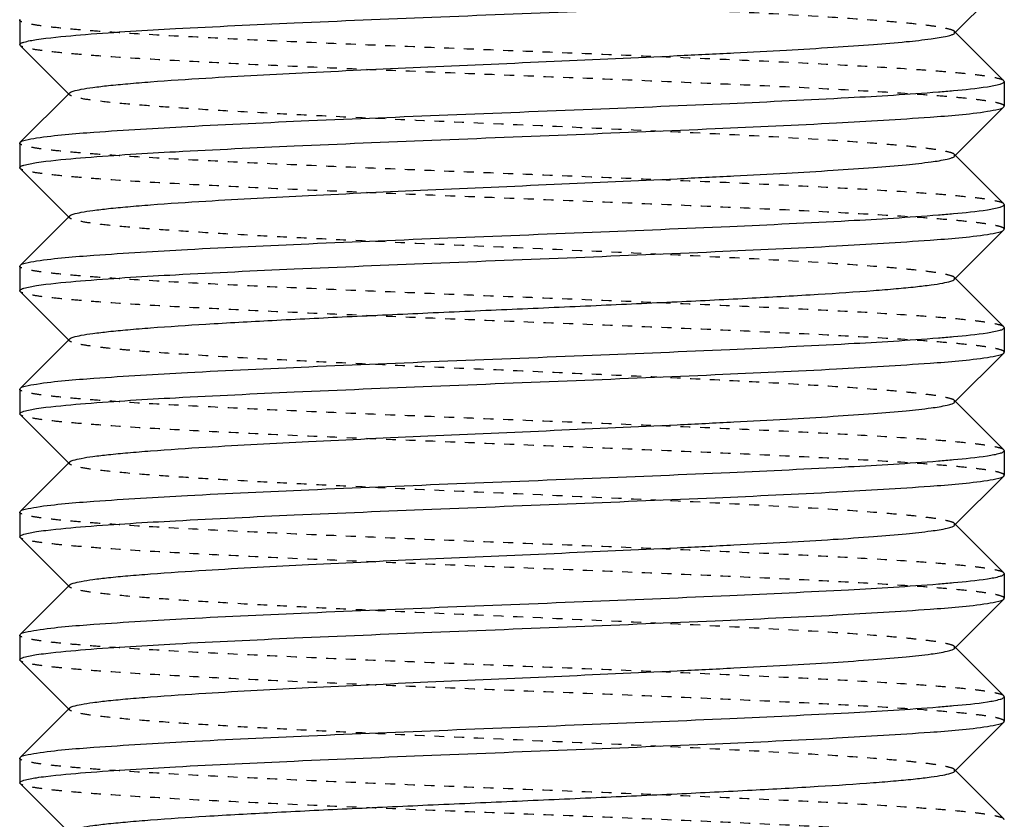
# Model space of a CAD drawing. Header units: millimetres. Extents: x -24622 to 2314, y -1603 to 2287.
# Tile 32 of 236: x -2708.81 to -2698.81, y 818.47 to 826.59. Entities that reach past the tile are written whole.
import ezdxf

# ---------------------------------------------------------------- set-up
doc = ezdxf.new("R2010")
doc.units = ezdxf.units.MM
doc.linetypes.add('HIDDEN', pattern=[0.2, 0.1, -0.1])
doc.layers.add('02___PRT_ALL_AXES', color=7, linetype='Continuous')
doc.layers.add('DEFAULT_2', color=8, linetype='HIDDEN')

msp = doc.modelspace()

# ---------------------------------------------------------------- linework, layer by layer
at = {"color": 7, "linetype": 'Continuous'}
for p, q in [((-2699.312, 826.4532), (-2698.8115, 826.9541)), ((-2708.8076, 826.587), (-2708.8036, 826.5949)), ((-2698.8115, 825.9699), (-2699.312, 826.4708)), ((-2708.8036, 826.3291), (-2708.3032, 825.8282)), ((-2698.8076, 825.962), (-2698.8076, 825.712)), ((-2708.3032, 825.8458), (-2708.8036, 825.3449)), ((-2699.312, 825.2032), (-2698.8115, 825.7041)), ((-2698.8115, 825.7041), (-2698.8076, 825.712)), ((-2708.8076, 825.337), (-2708.8036, 825.3449)), ((-2708.8076, 825.337), (-2708.8076, 825.087)), ((-2698.8115, 824.7199), (-2699.312, 825.2208)), ((-2708.8036, 825.0791), (-2708.3032, 824.5782)), ((-2698.8076, 824.712), (-2698.8076, 824.462)), ((-2708.3032, 824.5958), (-2708.8036, 824.0949)), ((-2699.312, 823.9532), (-2698.8115, 824.4541)), ((-2698.8115, 824.4541), (-2698.8076, 824.462)), ((-2708.8076, 824.087), (-2708.8036, 824.0949)), ((-2708.8076, 824.087), (-2708.8076, 823.837)), ((-2698.8115, 823.4699), (-2699.312, 823.9708)), ((-2708.8036, 823.8291), (-2708.3032, 823.3282)), ((-2698.8076, 823.462), (-2698.8076, 823.212)), ((-2708.3032, 823.3458), (-2708.8036, 822.8449)), ((-2699.312, 822.7032), (-2698.8115, 823.2041)), ((-2698.8115, 823.2041), (-2698.8076, 823.212)), ((-2708.8076, 822.837), (-2708.8036, 822.8449)), ((-2708.8076, 822.837), (-2708.8076, 822.587)), ((-2698.8115, 822.2199), (-2699.312, 822.7208)), ((-2708.8036, 822.5791), (-2708.3032, 822.0782)), ((-2698.8076, 822.212), (-2698.8076, 821.962)), ((-2708.3032, 822.0958), (-2708.8036, 821.5949)), ((-2699.312, 821.4532), (-2698.8115, 821.9541)), ((-2698.8115, 821.9541), (-2698.8076, 821.962)), ((-2708.8076, 821.587), (-2708.8036, 821.5949)), ((-2708.8076, 821.587), (-2708.8076, 821.337)), ((-2698.8115, 820.9699), (-2699.312, 821.4708)), ((-2708.8036, 821.3291), (-2708.3032, 820.8282)), ((-2698.8076, 820.962), (-2698.8076, 820.712)), ((-2708.3032, 820.8458), (-2708.8036, 820.3449)), ((-2699.312, 820.2032), (-2698.8115, 820.7041)), ((-2698.8115, 820.7041), (-2698.8076, 820.712)), ((-2708.8076, 820.337), (-2708.8036, 820.3449)), ((-2708.8076, 820.337), (-2708.8076, 820.087)), ((-2698.8115, 819.7199), (-2699.312, 820.2208)), ((-2708.8036, 820.0791), (-2708.3032, 819.5782)), ((-2698.8076, 819.712), (-2698.8076, 819.462)), ((-2708.3032, 819.5958), (-2708.8036, 819.0949)), ((-2699.312, 818.9532), (-2698.8115, 819.4541)), ((-2698.8115, 819.4541), (-2698.8076, 819.462)), ((-2708.8076, 819.087), (-2708.8036, 819.0949)), ((-2708.8076, 819.087), (-2708.8076, 818.837)), ((-2698.8115, 818.4699), (-2699.312, 818.9708)), ((-2708.8036, 818.8291), (-2708.3032, 818.3282))]:
    msp.add_line(p, q, dxfattribs=at)
for points, start_tangent, end_tangent in [([(-2708.1377, 826.4412), (-2707.2255, 826.4998), (-2706.019, 826.5584), (-2704.6221, 826.617), (-2703.155, 826.6756), (-2701.7441, 826.7341), (-2700.5109, 826.7927), (-2699.5616, 826.8513), (-2698.978, 826.9099)], (0.99685, 0.079313), (0.988371, 0.152064)), ([(-2708.6372, 826.3891), (-2708.5422, 826.4021), (-2708.1377, 826.4412)], (0.988371, 0.152064), (0.99685, 0.079313)), ([(-2708.3032, 825.8458), (-2708.2637, 825.8648), (-2708.1839, 825.8838), (-2708.0641, 825.9027), (-2707.9056, 825.9217), (-2707.7099, 825.9407), (-2707.4787, 825.9597), (-2706.9185, 825.9977), (-2705.8738, 826.0546), (-2704.6611, 826.1115), (-2703.3789, 826.1685), (-2702.1316, 826.2254), (-2701.553, 826.2539), (-2701.0206, 826.2824), (-2700.5452, 826.3109), (-2700.1365, 826.3393), (-2699.8028, 826.3678), (-2699.5511, 826.3963), (-2699.3863, 826.4247), (-2699.3378, 826.439), (-2699.3121, 826.4532)], (0.708262, 0.70595), (0.707572, 0.706641)), ([(-2708.8076, 826.337), (-2708.7968, 826.35), (-2708.7647, 826.363), (-2708.6372, 826.3891)], (0, 1), (0.988371, 0.152064)), ([(-2699.4775, 825.8578), (-2699.3233, 825.8709), (-2698.978, 825.9099)], (0.99685, 0.079313), (0.988371, 0.152064)), ([(-2698.978, 825.9099), (-2698.8504, 825.936), (-2698.8183, 825.949), (-2698.8076, 825.962)], (0.988371, 0.152064), (0, 1)), ([(-2708.6372, 825.3891), (-2708.0536, 825.4477), (-2707.1043, 825.5063), (-2705.8711, 825.5649), (-2704.4602, 825.6235), (-2702.9931, 825.6821), (-2701.5962, 825.7407), (-2700.3896, 825.7993), (-2699.4775, 825.8578)], (0.988371, 0.152064), (0.99685, 0.079313)), ([(-2698.978, 825.6599), (-2698.8644, 825.682), (-2698.8116, 825.7041)], (0.988371, 0.152064), (0.709309, 0.704897)), ([(-2708.1377, 825.1912), (-2707.2255, 825.2498), (-2706.019, 825.3084), (-2704.6221, 825.367), (-2703.155, 825.4256), (-2701.7441, 825.4841), (-2700.5109, 825.5427), (-2699.5616, 825.6013), (-2698.978, 825.6599)], (0.99685, 0.079313), (0.988371, 0.152064)), ([(-2708.8036, 825.3449), (-2708.7508, 825.367), (-2708.6372, 825.3891)], (0.709308, 0.704898), (0.988371, 0.152064)), ([(-2708.3031, 824.5958), (-2708.2638, 824.6148), (-2708.1838, 824.6338), (-2708.0641, 824.6527), (-2707.9057, 824.6717), (-2707.7099, 824.6907), (-2707.4787, 824.7097), (-2706.9185, 824.7477), (-2705.8739, 824.8046), (-2704.6611, 824.8615), (-2703.3789, 824.9185), (-2702.1316, 824.9754), (-2701.553, 825.0039), (-2701.0206, 825.0324), (-2700.5452, 825.0609), (-2700.1364, 825.0893), (-2699.8028, 825.1178), (-2699.551, 825.1463), (-2699.3864, 825.1747), (-2699.3377, 825.189), (-2699.312, 825.2032)], (0.705586, 0.708625), (0.705534, 0.708676)), ([(-2708.8076, 825.087), (-2708.7968, 825.1), (-2708.7647, 825.113), (-2708.6372, 825.1391)], (0, 1), (0.988371, 0.152064)), ([(-2708.6372, 825.1391), (-2708.5422, 825.1521), (-2708.1377, 825.1912)], (0.988371, 0.152064), (0.99685, 0.079313)), ([(-2698.978, 824.6599), (-2698.8504, 824.686), (-2698.8183, 824.699), (-2698.8076, 824.712)], (0.988371, 0.152064), (0, 1)), ([(-2708.6372, 824.1391), (-2708.0536, 824.1977), (-2707.1043, 824.2563), (-2705.8711, 824.3149), (-2704.4602, 824.3735), (-2702.9931, 824.4321), (-2701.5962, 824.4907), (-2700.3896, 824.5493), (-2699.4775, 824.6078)], (0.988371, 0.152064), (0.99685, 0.079313)), ([(-2699.4775, 824.6078), (-2699.3233, 824.6209), (-2698.978, 824.6599)], (0.99685, 0.079313), (0.988371, 0.152064)), ([(-2708.1377, 823.9412), (-2707.2255, 823.9998), (-2706.019, 824.0584), (-2704.6221, 824.117), (-2703.155, 824.1756), (-2701.7441, 824.2341), (-2700.5109, 824.2927), (-2699.5616, 824.3513), (-2698.978, 824.4099)], (0.99685, 0.079313), (0.988371, 0.152064)), ([(-2698.978, 824.4099), (-2698.8644, 824.432), (-2698.8116, 824.4541)], (0.988371, 0.152064), (0.709309, 0.704897)), ([(-2708.8036, 824.0949), (-2708.7508, 824.117), (-2708.6372, 824.1391)], (0.709308, 0.704898), (0.988371, 0.152064)), ([(-2708.6372, 823.8891), (-2708.5422, 823.9021), (-2708.1377, 823.9412)], (0.988371, 0.152064), (0.99685, 0.079313)), ([(-2708.3031, 823.3458), (-2708.2637, 823.3648), (-2708.1837, 823.3838), (-2708.064, 823.4028), (-2707.9054, 823.4218), (-2707.7097, 823.4407), (-2707.4785, 823.4597), (-2706.9182, 823.4977), (-2706.245, 823.5356), (-2705.4833, 823.5736), (-2704.6608, 823.6116), (-2703.8073, 823.6495), (-2702.9538, 823.6875), (-2702.1314, 823.7254), (-2701.3698, 823.7634), (-2700.6966, 823.8014), (-2700.1364, 823.8393), (-2699.9052, 823.8583), (-2699.7095, 823.8773), (-2699.5511, 823.8963), (-2699.4313, 823.9153), (-2699.3514, 823.9342), (-2699.3121, 823.9532)], (0.70985, 0.704353), (0.707572, 0.706641)), ([(-2708.8076, 823.837), (-2708.7968, 823.85), (-2708.7647, 823.863), (-2708.6372, 823.8891)], (0, 1), (0.988371, 0.152064)), ([(-2699.4775, 823.3578), (-2699.3233, 823.3709), (-2698.978, 823.4099)], (0.99685, 0.079313), (0.988371, 0.152064)), ([(-2698.978, 823.4099), (-2698.8504, 823.436), (-2698.8183, 823.449), (-2698.8076, 823.462)], (0.988371, 0.152064), (0, 1)), ([(-2708.6372, 822.8891), (-2708.0536, 822.9477), (-2707.1043, 823.0063), (-2705.8711, 823.0649), (-2704.4602, 823.1235), (-2702.9931, 823.1821), (-2701.5962, 823.2407), (-2700.3896, 823.2993), (-2699.4775, 823.3578)], (0.988371, 0.152064), (0.99685, 0.079313)), ([(-2698.978, 823.1599), (-2698.8644, 823.182), (-2698.8116, 823.2041)], (0.988371, 0.152064), (0.709309, 0.704897)), ([(-2708.1377, 822.6912), (-2707.2255, 822.7498), (-2706.019, 822.8084), (-2704.6221, 822.867), (-2703.155, 822.9256), (-2701.7441, 822.9841), (-2700.5109, 823.0427), (-2699.5616, 823.1013), (-2698.978, 823.1599)], (0.99685, 0.079313), (0.988371, 0.152064)), ([(-2708.8036, 822.8449), (-2708.7508, 822.867), (-2708.6372, 822.8891)], (0.709308, 0.704898), (0.988371, 0.152064)), ([(-2708.3031, 822.0958), (-2708.2638, 822.1148), (-2708.1838, 822.1338), (-2708.0641, 822.1527), (-2707.9057, 822.1717), (-2707.7099, 822.1907), (-2707.4787, 822.2097), (-2706.9185, 822.2477), (-2705.8739, 822.3046), (-2704.6611, 822.3615), (-2703.3789, 822.4185), (-2702.1316, 822.4754), (-2701.553, 822.5039), (-2701.0206, 822.5324), (-2700.5452, 822.5609), (-2700.1364, 822.5893), (-2699.8028, 822.6178), (-2699.551, 822.6463), (-2699.3864, 822.6747), (-2699.3377, 822.689), (-2699.312, 822.7032)], (0.705586, 0.708625), (0.705534, 0.708676)), ([(-2708.8076, 822.587), (-2708.7968, 822.6), (-2708.7647, 822.613), (-2708.6372, 822.6391)], (0, 1), (0.988371, 0.152064)), ([(-2708.6372, 822.6391), (-2708.5422, 822.6521), (-2708.1377, 822.6912)], (0.988371, 0.152064), (0.99685, 0.079313)), ([(-2698.978, 822.1599), (-2698.8504, 822.186), (-2698.8183, 822.199), (-2698.8076, 822.212)], (0.988371, 0.152064), (0, 1)), ([(-2708.6372, 821.6391), (-2708.0536, 821.6977), (-2707.1043, 821.7563), (-2705.8711, 821.8149), (-2704.4602, 821.8735), (-2702.9931, 821.9321), (-2701.5962, 821.9907), (-2700.3896, 822.0493), (-2699.4775, 822.1078)], (0.988371, 0.152064), (0.99685, 0.079313)), ([(-2699.4775, 822.1078), (-2699.3233, 822.1209), (-2698.978, 822.1599)], (0.99685, 0.079313), (0.988371, 0.152064)), ([(-2708.1377, 821.4412), (-2707.2255, 821.4998), (-2706.019, 821.5584), (-2704.6221, 821.617), (-2703.155, 821.6756), (-2701.7441, 821.7341), (-2700.5109, 821.7927), (-2699.5616, 821.8513), (-2698.978, 821.9099)], (0.99685, 0.079313), (0.988371, 0.152064)), ([(-2698.978, 821.9099), (-2698.8644, 821.932), (-2698.8116, 821.9541)], (0.988371, 0.152064), (0.709309, 0.704897)), ([(-2708.8036, 821.5949), (-2708.7508, 821.617), (-2708.6372, 821.6391)], (0.709308, 0.704898), (0.988371, 0.152064)), ([(-2708.6372, 821.3891), (-2708.5422, 821.4021), (-2708.1377, 821.4412)], (0.988371, 0.152064), (0.99685, 0.079313)), ([(-2708.3032, 820.8458), (-2708.2637, 820.8648), (-2708.1839, 820.8838), (-2708.0641, 820.9027), (-2707.9056, 820.9217), (-2707.7099, 820.9407), (-2707.4787, 820.9597), (-2706.9185, 820.9977), (-2705.8738, 821.0546), (-2704.6611, 821.1115), (-2703.3789, 821.1685), (-2702.1316, 821.2254), (-2701.553, 821.2539), (-2701.0206, 821.2824), (-2700.5452, 821.3109), (-2700.1365, 821.3393), (-2699.8028, 821.3678), (-2699.5511, 821.3963), (-2699.3863, 821.4247), (-2699.3378, 821.439), (-2699.3121, 821.4532)], (0.708262, 0.70595), (0.707572, 0.706641)), ([(-2708.8076, 821.337), (-2708.7968, 821.35), (-2708.7647, 821.363), (-2708.6372, 821.3891)], (0, 1), (0.988371, 0.152064)), ([(-2699.4775, 820.8578), (-2699.3233, 820.8709), (-2698.978, 820.9099)], (0.99685, 0.079313), (0.988371, 0.152064)), ([(-2698.978, 820.9099), (-2698.8504, 820.936), (-2698.8183, 820.949), (-2698.8076, 820.962)], (0.988371, 0.152064), (0, 1)), ([(-2708.6372, 820.3891), (-2708.0536, 820.4477), (-2707.1043, 820.5063), (-2705.8711, 820.5649), (-2704.4602, 820.6235), (-2702.9931, 820.6821), (-2701.5962, 820.7407), (-2700.3896, 820.7993), (-2699.4775, 820.8578)], (0.988371, 0.152064), (0.99685, 0.079313)), ([(-2698.978, 820.6599), (-2698.8644, 820.682), (-2698.8116, 820.7041)], (0.988371, 0.152064), (0.709309, 0.704897)), ([(-2708.1377, 820.1912), (-2707.2255, 820.2498), (-2706.019, 820.3084), (-2704.6221, 820.367), (-2703.155, 820.4256), (-2701.7441, 820.4841), (-2700.5109, 820.5427), (-2699.5616, 820.6013), (-2698.978, 820.6599)], (0.99685, 0.079313), (0.988371, 0.152064)), ([(-2708.8036, 820.3449), (-2708.7508, 820.367), (-2708.6372, 820.3891)], (0.709308, 0.704898), (0.988371, 0.152064)), ([(-2708.3031, 819.5958), (-2708.2638, 819.6148), (-2708.1838, 819.6338), (-2708.0641, 819.6527), (-2707.9057, 819.6717), (-2707.7099, 819.6907), (-2707.4787, 819.7097), (-2706.9185, 819.7477), (-2705.8739, 819.8046), (-2704.6611, 819.8615), (-2703.3789, 819.9185), (-2702.1316, 819.9754), (-2701.553, 820.0039), (-2701.0206, 820.0324), (-2700.5452, 820.0609), (-2700.1364, 820.0893), (-2699.8028, 820.1178), (-2699.551, 820.1463), (-2699.3864, 820.1747), (-2699.3377, 820.189), (-2699.312, 820.2032)], (0.705586, 0.708625), (0.705534, 0.708676)), ([(-2708.8076, 820.087), (-2708.7968, 820.1), (-2708.7647, 820.113), (-2708.6372, 820.1391)], (0, 1), (0.988371, 0.152064)), ([(-2708.6372, 820.1391), (-2708.5422, 820.1521), (-2708.1377, 820.1912)], (0.988371, 0.152064), (0.99685, 0.079313)), ([(-2698.978, 819.6599), (-2698.8504, 819.686), (-2698.8183, 819.699), (-2698.8076, 819.712)], (0.988371, 0.152064), (0, 1)), ([(-2708.6372, 819.1391), (-2708.0536, 819.1977), (-2707.1043, 819.2563), (-2705.8711, 819.3149), (-2704.4602, 819.3735), (-2702.9931, 819.4321), (-2701.5962, 819.4907), (-2700.3896, 819.5493), (-2699.4775, 819.6078)], (0.988371, 0.152064), (0.99685, 0.079313)), ([(-2699.4775, 819.6078), (-2699.3233, 819.6209), (-2698.978, 819.6599)], (0.99685, 0.079313), (0.988371, 0.152064)), ([(-2708.1377, 818.9412), (-2707.2255, 818.9998), (-2706.019, 819.0584), (-2704.6221, 819.117), (-2703.155, 819.1756), (-2701.7441, 819.2341), (-2700.5109, 819.2927), (-2699.5616, 819.3513), (-2698.978, 819.4099)], (0.99685, 0.079313), (0.988371, 0.152064)), ([(-2698.978, 819.4099), (-2698.8644, 819.432), (-2698.8116, 819.4541)], (0.988371, 0.152064), (0.709309, 0.704897)), ([(-2708.8036, 819.0949), (-2708.7508, 819.117), (-2708.6372, 819.1391)], (0.709308, 0.704898), (0.988371, 0.152064)), ([(-2708.6372, 818.8891), (-2708.5422, 818.9021), (-2708.1377, 818.9412)], (0.988371, 0.152064), (0.99685, 0.079313)), ([(-2708.3031, 818.3458), (-2708.2637, 818.3648), (-2708.1837, 818.3838), (-2708.064, 818.4028), (-2707.9054, 818.4218), (-2707.7097, 818.4407), (-2707.4785, 818.4597), (-2706.9182, 818.4977), (-2706.245, 818.5356), (-2705.4833, 818.5736), (-2704.6608, 818.6116), (-2703.8073, 818.6495), (-2702.9538, 818.6875), (-2702.1314, 818.7254), (-2701.3698, 818.7634), (-2700.6966, 818.8014), (-2700.1364, 818.8393), (-2699.9052, 818.8583), (-2699.7095, 818.8773), (-2699.5511, 818.8963), (-2699.4313, 818.9153), (-2699.3514, 818.9342), (-2699.3121, 818.9532)], (0.70985, 0.704353), (0.707572, 0.706641)), ([(-2708.8076, 818.837), (-2708.7968, 818.85), (-2708.7647, 818.863), (-2708.6372, 818.8891)], (0, 1), (0.988371, 0.152064))]:
    msp.add_spline(points, degree=3, dxfattribs=dict(at, start_tangent=start_tangent, end_tangent=end_tangent))
at = {"layer": '02___PRT_ALL_AXES', "color": 7, "linetype": 'Continuous'}
for p, q in [((-2708.8076, 826.587), (-2708.8076, 826.337)), ((-2698.8076, 825.962), (-2698.8076, 825.712)), ((-2708.8076, 825.337), (-2708.8076, 825.087)), ((-2698.8076, 824.712), (-2698.8076, 824.462)), ((-2698.8076, 823.462), (-2698.8076, 823.212)), ((-2698.8076, 822.212), (-2698.8076, 821.962)), ((-2708.8076, 821.587), (-2708.8076, 821.337)), ((-2698.8076, 820.962), (-2698.8076, 820.712)), ((-2698.8076, 819.712), (-2698.8076, 819.462)), ((-2708.8076, 819.087), (-2708.8076, 818.837))]:
    msp.add_line(p, q, dxfattribs=at)
at = {"layer": 'DEFAULT_2', "color": 8, "linetype": 'HIDDEN'}
for p, q in [((-2699.312, 826.4532), (-2699.312, 826.4708)), ((-2708.8036, 826.3291), (-2708.8076, 826.337)), ((-2698.8076, 825.962), (-2698.8115, 825.9699)), ((-2699.312, 825.2032), (-2699.312, 825.2208)), ((-2708.8036, 825.0791), (-2708.8076, 825.087)), ((-2698.8076, 824.712), (-2698.8115, 824.7199)), ((-2708.3032, 824.5782), (-2708.3032, 824.5958)), ((-2699.312, 823.9532), (-2699.312, 823.9708)), ((-2708.8036, 823.8291), (-2708.8076, 823.837)), ((-2698.8076, 823.462), (-2698.8115, 823.4699)), ((-2708.3076, 823.337), (-2708.3032, 823.3458)), ((-2708.3032, 823.3282), (-2708.3076, 823.337)), ((-2699.312, 822.7032), (-2699.312, 822.7208)), ((-2708.8036, 822.5791), (-2708.8076, 822.587)), ((-2698.8076, 822.212), (-2698.8115, 822.2199)), ((-2708.3032, 822.0782), (-2708.3032, 822.0958)), ((-2699.312, 821.4532), (-2699.312, 821.4708)), ((-2708.8036, 821.3291), (-2708.8076, 821.337)), ((-2698.8076, 820.962), (-2698.8115, 820.9699)), ((-2699.312, 820.2032), (-2699.312, 820.2208)), ((-2708.8036, 820.0791), (-2708.8076, 820.087)), ((-2698.8076, 819.712), (-2698.8115, 819.7199)), ((-2708.3032, 819.5782), (-2708.3032, 819.5958)), ((-2699.312, 818.9532), (-2699.312, 818.9708)), ((-2708.8036, 818.8291), (-2708.8076, 818.837)), ((-2698.8076, 818.462), (-2698.8115, 818.4699))]:
    msp.add_line(p, q, dxfattribs=at)
for points, start_tangent, end_tangent in [([(-2699.312, 826.4708), (-2699.3514, 826.4898), (-2699.4314, 826.5088), (-2699.551, 826.5277), (-2699.7095, 826.5467), (-2699.9053, 826.5657), (-2700.1364, 826.5847), (-2700.6967, 826.6227), (-2701.7413, 826.6796), (-2702.9541, 826.7365), (-2704.2363, 826.7935), (-2705.4836, 826.8504), (-2706.0622, 826.8789), (-2706.5945, 826.9074), (-2707.07, 826.9359), (-2707.4787, 826.9643), (-2707.8124, 826.9928), (-2708.0641, 827.0213), (-2708.2289, 827.0497), (-2708.2775, 827.064), (-2708.3031, 827.0782)], (-0.705531, 0.708679), (-0.705589, 0.708621)), ([(-2698.8116, 825.9699), (-2698.8543, 825.9892), (-2698.9435, 826.0085), (-2699.0784, 826.0278), (-2699.2578, 826.0471), (-2699.4797, 826.0664), (-2699.7424, 826.0856), (-2700.3793, 826.1242), (-2701.1447, 826.1628), (-2702.0098, 826.2013), (-2702.9423, 826.2399), (-2703.9072, 826.2785), (-2704.8684, 826.317), (-2705.7898, 826.3556), (-2706.637, 826.3942), (-2707.3782, 826.4327), (-2707.9856, 826.4713), (-2708.2318, 826.4906), (-2708.4364, 826.5099), (-2708.5977, 826.5292), (-2708.7139, 826.5485), (-2708.7841, 826.5678), (-2708.8076, 826.587)], (-0.709308, 0.704898), (0, 1)), ([(-2698.8076, 825.712), (-2698.8311, 825.7313), (-2698.9013, 825.7506), (-2699.0175, 825.7699), (-2699.1788, 825.7892), (-2699.3834, 825.8084), (-2699.6296, 825.8277), (-2700.237, 825.8663), (-2700.9782, 825.9048), (-2701.8254, 825.9434), (-2702.7468, 825.982), (-2703.708, 826.0205), (-2704.6729, 826.0591), (-2705.6053, 826.0977), (-2706.4705, 826.1362), (-2707.2359, 826.1748), (-2707.8728, 826.2134), (-2708.1355, 826.2327), (-2708.3574, 826.2519), (-2708.5367, 826.2712), (-2708.6716, 826.2905), (-2708.7608, 826.3098), (-2708.8036, 826.3291)], (0, 1), (-0.709309, 0.704897)), ([(-2708.3032, 825.8282), (-2708.3032, 825.8458)], (-0.708265, 0.705946), (0.708262, 0.70595)), ([(-2699.3121, 825.2208), (-2699.3514, 825.2398), (-2699.4313, 825.2588), (-2699.5511, 825.2777), (-2699.7095, 825.2967), (-2699.9052, 825.3157), (-2700.1365, 825.3347), (-2700.6967, 825.3727), (-2701.7413, 825.4296), (-2702.9541, 825.4865), (-2704.2363, 825.5435), (-2705.4836, 825.6004), (-2706.0621, 825.6289), (-2706.5946, 825.6574), (-2707.07, 825.6859), (-2707.4787, 825.7143), (-2707.8123, 825.7428), (-2708.0641, 825.7713), (-2708.2288, 825.7997), (-2708.2774, 825.814), (-2708.3032, 825.8282)], (-0.707569, 0.706644), (-0.708265, 0.705946)), ([(-2698.8116, 824.7199), (-2698.8543, 824.7392), (-2698.9435, 824.7585), (-2699.0784, 824.7778), (-2699.2578, 824.7971), (-2699.4797, 824.8164), (-2699.7424, 824.8356), (-2700.3793, 824.8742), (-2701.1447, 824.9128), (-2702.0098, 824.9513), (-2702.9423, 824.9899), (-2703.9072, 825.0285), (-2704.8684, 825.067), (-2705.7898, 825.1056), (-2706.637, 825.1442), (-2707.3782, 825.1827), (-2707.9856, 825.2213), (-2708.2318, 825.2406), (-2708.4364, 825.2599), (-2708.5977, 825.2792), (-2708.7139, 825.2985), (-2708.7841, 825.3178), (-2708.8076, 825.337)], (-0.709308, 0.704898), (0, 1)), ([(-2698.8076, 824.462), (-2698.8311, 824.4813), (-2698.9013, 824.5006), (-2699.0175, 824.5199), (-2699.1788, 824.5392), (-2699.3834, 824.5584), (-2699.6296, 824.5777), (-2700.237, 824.6163), (-2700.9782, 824.6548), (-2701.8254, 824.6934), (-2702.7468, 824.732), (-2703.708, 824.7705), (-2704.6729, 824.8091), (-2705.6053, 824.8477), (-2706.4705, 824.8862), (-2707.2359, 824.9248), (-2707.8728, 824.9634), (-2708.1355, 824.9827), (-2708.3574, 825.0019), (-2708.5367, 825.0212), (-2708.6716, 825.0405), (-2708.7608, 825.0598), (-2708.8036, 825.0791)], (0, 1), (-0.709309, 0.704897)), ([(-2699.312, 823.9708), (-2699.3514, 823.9898), (-2699.4314, 824.0088), (-2699.551, 824.0277), (-2699.7095, 824.0467), (-2699.9053, 824.0657), (-2700.1364, 824.0847), (-2700.6967, 824.1227), (-2701.7413, 824.1796), (-2702.9541, 824.2365), (-2704.2363, 824.2935), (-2705.4836, 824.3504), (-2706.0622, 824.3789), (-2706.5945, 824.4074), (-2707.07, 824.4359), (-2707.4787, 824.4643), (-2707.8124, 824.4928), (-2708.0641, 824.5213), (-2708.2289, 824.5497), (-2708.2775, 824.564), (-2708.3031, 824.5782)], (-0.705531, 0.708679), (-0.705589, 0.708621)), ([(-2698.8116, 823.4699), (-2698.8543, 823.4892), (-2698.9435, 823.5085), (-2699.0784, 823.5278), (-2699.2578, 823.5471), (-2699.4797, 823.5664), (-2699.7424, 823.5856), (-2700.3793, 823.6242), (-2701.1447, 823.6628), (-2702.0098, 823.7013), (-2702.9423, 823.7399), (-2703.9072, 823.7785), (-2704.8684, 823.817), (-2705.7898, 823.8556), (-2706.637, 823.8942), (-2707.3782, 823.9327), (-2707.9856, 823.9713), (-2708.2318, 823.9906), (-2708.4364, 824.0099), (-2708.5977, 824.0292), (-2708.7139, 824.0485), (-2708.7841, 824.0678), (-2708.8076, 824.087)], (-0.709308, 0.704898), (0, 1)), ([(-2698.8076, 823.212), (-2698.8311, 823.2313), (-2698.9013, 823.2506), (-2699.0175, 823.2699), (-2699.1788, 823.2892), (-2699.3834, 823.3084), (-2699.6296, 823.3277), (-2700.237, 823.3663), (-2700.9782, 823.4048), (-2701.8254, 823.4434), (-2702.7468, 823.482), (-2703.708, 823.5205), (-2704.6729, 823.5591), (-2705.6053, 823.5977), (-2706.4705, 823.6362), (-2707.2359, 823.6748), (-2707.8728, 823.7134), (-2708.1355, 823.7327), (-2708.3574, 823.7519), (-2708.5367, 823.7712), (-2708.6716, 823.7905), (-2708.7608, 823.8098), (-2708.8036, 823.8291)], (0, 1), (-0.709309, 0.704897)), ([(-2699.3121, 822.7208), (-2699.3514, 822.7398), (-2699.4313, 822.7588), (-2699.5511, 822.7777), (-2699.7095, 822.7967), (-2699.9052, 822.8157), (-2700.1364, 822.8347), (-2700.6966, 822.8727), (-2701.3698, 822.9106), (-2702.1314, 822.9486), (-2702.9538, 822.9865), (-2703.8073, 823.0245), (-2704.6608, 823.0625), (-2705.4833, 823.1004), (-2706.245, 823.1384), (-2706.9182, 823.1764), (-2707.4785, 823.2143), (-2707.7097, 823.2333), (-2707.9054, 823.2523), (-2708.064, 823.2712), (-2708.1837, 823.2902), (-2708.2637, 823.3093), (-2708.3031, 823.3282)], (-0.707569, 0.706644), (-0.709853, 0.70435)), ([(-2698.8116, 822.2199), (-2698.8543, 822.2392), (-2698.9435, 822.2585), (-2699.0784, 822.2778), (-2699.2578, 822.2971), (-2699.4797, 822.3164), (-2699.7424, 822.3356), (-2700.3793, 822.3742), (-2701.1447, 822.4128), (-2702.0098, 822.4513), (-2702.9423, 822.4899), (-2703.9072, 822.5285), (-2704.8684, 822.567), (-2705.7898, 822.6056), (-2706.637, 822.6442), (-2707.3782, 822.6827), (-2707.9856, 822.7213), (-2708.2318, 822.7406), (-2708.4364, 822.7599), (-2708.5977, 822.7792), (-2708.7139, 822.7985), (-2708.7841, 822.8178), (-2708.8076, 822.837)], (-0.709308, 0.704898), (0, 1)), ([(-2698.8076, 821.962), (-2698.8311, 821.9813), (-2698.9013, 822.0006), (-2699.0175, 822.0199), (-2699.1788, 822.0392), (-2699.3834, 822.0584), (-2699.6296, 822.0777), (-2700.237, 822.1163), (-2700.9782, 822.1548), (-2701.8254, 822.1934), (-2702.7468, 822.232), (-2703.708, 822.2705), (-2704.6729, 822.3091), (-2705.6053, 822.3477), (-2706.4705, 822.3862), (-2707.2359, 822.4248), (-2707.8728, 822.4634), (-2708.1355, 822.4827), (-2708.3574, 822.5019), (-2708.5367, 822.5212), (-2708.6716, 822.5405), (-2708.7608, 822.5598), (-2708.8036, 822.5791)], (0, 1), (-0.709309, 0.704897)), ([(-2699.312, 821.4708), (-2699.3514, 821.4898), (-2699.4314, 821.5088), (-2699.551, 821.5277), (-2699.7095, 821.5467), (-2699.9053, 821.5657), (-2700.1364, 821.5847), (-2700.6967, 821.6227), (-2701.7413, 821.6796), (-2702.9541, 821.7365), (-2704.2363, 821.7935), (-2705.4836, 821.8504), (-2706.0622, 821.8789), (-2706.5945, 821.9074), (-2707.07, 821.9359), (-2707.4787, 821.9643), (-2707.8124, 821.9928), (-2708.0641, 822.0213), (-2708.2289, 822.0497), (-2708.2775, 822.064), (-2708.3031, 822.0782)], (-0.705531, 0.708679), (-0.705589, 0.708621)), ([(-2698.8116, 820.9699), (-2698.8543, 820.9892), (-2698.9435, 821.0085), (-2699.0784, 821.0278), (-2699.2578, 821.0471), (-2699.4797, 821.0664), (-2699.7424, 821.0856), (-2700.3793, 821.1242), (-2701.1447, 821.1628), (-2702.0098, 821.2013), (-2702.9423, 821.2399), (-2703.9072, 821.2785), (-2704.8684, 821.317), (-2705.7898, 821.3556), (-2706.637, 821.3942), (-2707.3782, 821.4327), (-2707.9856, 821.4713), (-2708.2318, 821.4906), (-2708.4364, 821.5099), (-2708.5977, 821.5292), (-2708.7139, 821.5485), (-2708.7841, 821.5678), (-2708.8076, 821.587)], (-0.709308, 0.704898), (0, 1)), ([(-2698.8076, 820.712), (-2698.8311, 820.7313), (-2698.9013, 820.7506), (-2699.0175, 820.7699), (-2699.1788, 820.7892), (-2699.3834, 820.8084), (-2699.6296, 820.8277), (-2700.237, 820.8663), (-2700.9782, 820.9048), (-2701.8254, 820.9434), (-2702.7468, 820.982), (-2703.708, 821.0205), (-2704.6729, 821.0591), (-2705.6053, 821.0977), (-2706.4705, 821.1362), (-2707.2359, 821.1748), (-2707.8728, 821.2134), (-2708.1355, 821.2327), (-2708.3574, 821.2519), (-2708.5367, 821.2712), (-2708.6716, 821.2905), (-2708.7608, 821.3098), (-2708.8036, 821.3291)], (0, 1), (-0.709309, 0.704897)), ([(-2708.3032, 820.8282), (-2708.3032, 820.8458)], (-0.708265, 0.705946), (0.708262, 0.70595)), ([(-2699.3121, 820.2208), (-2699.3514, 820.2398), (-2699.4313, 820.2588), (-2699.5511, 820.2777), (-2699.7095, 820.2967), (-2699.9052, 820.3157), (-2700.1365, 820.3347), (-2700.6967, 820.3727), (-2701.7413, 820.4296), (-2702.9541, 820.4865), (-2704.2363, 820.5435), (-2705.4836, 820.6004), (-2706.0621, 820.6289), (-2706.5946, 820.6574), (-2707.07, 820.6859), (-2707.4787, 820.7143), (-2707.8123, 820.7428), (-2708.0641, 820.7713), (-2708.2288, 820.7997), (-2708.2774, 820.814), (-2708.3032, 820.8282)], (-0.707569, 0.706644), (-0.708265, 0.705946)), ([(-2698.8116, 819.7199), (-2698.8543, 819.7392), (-2698.9435, 819.7585), (-2699.0784, 819.7778), (-2699.2578, 819.7971), (-2699.4797, 819.8164), (-2699.7424, 819.8356), (-2700.3793, 819.8742), (-2701.1447, 819.9128), (-2702.0098, 819.9513), (-2702.9423, 819.9899), (-2703.9072, 820.0285), (-2704.8684, 820.067), (-2705.7898, 820.1056), (-2706.637, 820.1442), (-2707.3782, 820.1827), (-2707.9856, 820.2213), (-2708.2318, 820.2406), (-2708.4364, 820.2599), (-2708.5977, 820.2792), (-2708.7139, 820.2985), (-2708.7841, 820.3178), (-2708.8076, 820.337)], (-0.709308, 0.704898), (0, 1)), ([(-2698.8076, 819.462), (-2698.8311, 819.4813), (-2698.9013, 819.5006), (-2699.0175, 819.5199), (-2699.1788, 819.5392), (-2699.3834, 819.5584), (-2699.6296, 819.5777), (-2700.237, 819.6163), (-2700.9782, 819.6548), (-2701.8254, 819.6934), (-2702.7468, 819.732), (-2703.708, 819.7705), (-2704.6729, 819.8091), (-2705.6053, 819.8477), (-2706.4705, 819.8862), (-2707.2359, 819.9248), (-2707.8728, 819.9634), (-2708.1355, 819.9827), (-2708.3574, 820.0019), (-2708.5367, 820.0212), (-2708.6716, 820.0405), (-2708.7608, 820.0598), (-2708.8036, 820.0791)], (0, 1), (-0.709309, 0.704897)), ([(-2699.312, 818.9708), (-2699.3514, 818.9898), (-2699.4314, 819.0088), (-2699.551, 819.0277), (-2699.7095, 819.0467), (-2699.9053, 819.0657), (-2700.1364, 819.0847), (-2700.6967, 819.1227), (-2701.7413, 819.1796), (-2702.9541, 819.2365), (-2704.2363, 819.2935), (-2705.4836, 819.3504), (-2706.0622, 819.3789), (-2706.5945, 819.4074), (-2707.07, 819.4359), (-2707.4787, 819.4643), (-2707.8124, 819.4928), (-2708.0641, 819.5213), (-2708.2289, 819.5497), (-2708.2775, 819.564), (-2708.3031, 819.5782)], (-0.705531, 0.708679), (-0.705589, 0.708621)), ([(-2698.8116, 818.4699), (-2698.8543, 818.4892), (-2698.9435, 818.5085), (-2699.0784, 818.5278), (-2699.2578, 818.5471), (-2699.4797, 818.5664), (-2699.7424, 818.5856), (-2700.3793, 818.6242), (-2701.1447, 818.6628), (-2702.0098, 818.7013), (-2702.9423, 818.7399), (-2703.9072, 818.7785), (-2704.8684, 818.817), (-2705.7898, 818.8556), (-2706.637, 818.8942), (-2707.3782, 818.9327), (-2707.9856, 818.9713), (-2708.2318, 818.9906), (-2708.4364, 819.0099), (-2708.5977, 819.0292), (-2708.7139, 819.0485), (-2708.7841, 819.0678), (-2708.8076, 819.087)], (-0.709308, 0.704898), (0, 1)), ([(-2698.8076, 818.212), (-2698.8311, 818.2313), (-2698.9013, 818.2506), (-2699.0175, 818.2699), (-2699.1788, 818.2892), (-2699.3834, 818.3084), (-2699.6296, 818.3277), (-2700.237, 818.3663), (-2700.9782, 818.4048), (-2701.8254, 818.4434), (-2702.7468, 818.482), (-2703.708, 818.5205), (-2704.6729, 818.5591), (-2705.6053, 818.5977), (-2706.4705, 818.6362), (-2707.2359, 818.6748), (-2707.8728, 818.7134), (-2708.1355, 818.7327), (-2708.3574, 818.7519), (-2708.5367, 818.7712), (-2708.6716, 818.7905), (-2708.7608, 818.8098), (-2708.8036, 818.8291)], (0, 1), (-0.709309, 0.704897))]:
    msp.add_spline(points, degree=3, dxfattribs=dict(at, start_tangent=start_tangent, end_tangent=end_tangent))

doc.saveas('drawing.dxf')
